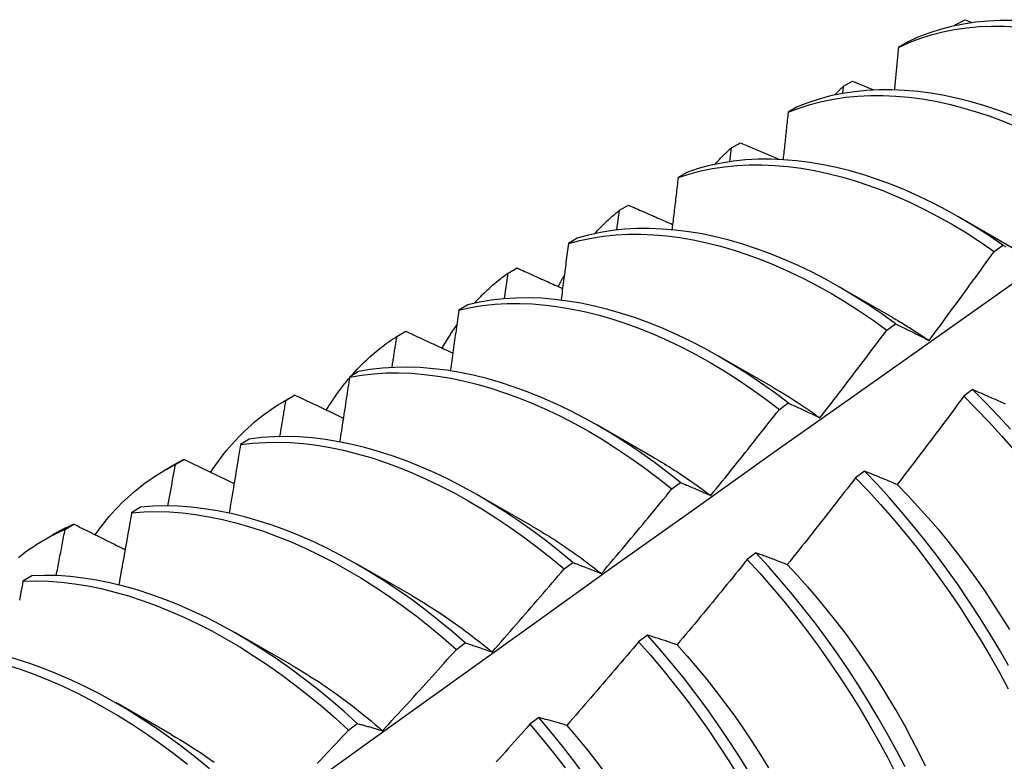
# Model space of a CAD drawing. Header units: inches. Extents: x 0 to 149, y -11 to 97.
# Tile 58 of 65: x 127.009 to 127.294, y 54.35 to 54.565. Entities that reach past the tile are written whole.
import ezdxf

# ---------------------------------------------------------------- set-up
doc = ezdxf.new("R2010")
doc.units = ezdxf.units.IN
doc.header["$LTSCALE"] = 8.944272
doc.header["$MEASUREMENT"] = 0
doc.layers.add('Visible Edges(ANSI)', color=7, linetype='Continuous', lineweight=25)

msp = doc.modelspace()

# ---------------------------------------------------------------- linework, layer by layer
at = {"layer": 'Visible Edges(ANSI)'}
for p, q in [((127.27951, 54.56292), (127.27973, 54.56316)), ((127.27971, 54.56296), (127.27973, 54.56316)), ((127.27973, 54.56316), (127.28236, 54.56459)), ((127.28236, 54.56459), (127.28433, 54.5638)), ((127.26566, 54.5581), (127.26307, 54.55659)), ((127.24719, 54.54539), (127.24982, 54.54684)), ((127.24982, 54.54684), (127.25587, 54.54434)), ((127.24696, 54.54329), (127.24719, 54.54539)), ((127.23374, 54.53933), (127.23117, 54.53781)), ((127.21475, 54.52749), (127.21737, 54.52894)), ((127.21428, 54.52355), (127.21475, 54.52749)), ((127.20191, 54.52041), (127.19934, 54.51888)), ((127.18166, 54.50376), (127.18241, 54.50945)), ((127.18241, 54.50945), (127.18502, 54.51092)), ((127.28024, 54.50771), (127.29625, 54.49849)), ((127.17015, 54.50134), (127.16759, 54.49979)), ((127.29077, 54.49755), (127.29328, 54.49939)), ((127.15015, 54.49127), (127.15275, 54.49275)), ((127.1491, 54.4839), (127.15015, 54.49127)), ((127.24544, 54.48762), (127.26146, 54.4784)), ((127.13847, 54.48212), (127.13591, 54.48056)), ((127.25971, 54.47476), (127.26222, 54.4766)), ((127.11799, 54.47295), (127.12058, 54.47443)), ((127.21064, 54.46753), (127.22666, 54.45831)), ((127.10685, 54.46275), (127.10429, 54.46117)), ((127.08526, 54.45411), (127.08808, 54.45574)), ((127.08591, 54.45448), (127.08849, 54.45598)), ((127.08849, 54.45598), (127.08808, 54.45574)), ((127.28453, 54.45754), (127.282, 54.45564)), ((127.22863, 54.45184), (127.23114, 54.45369)), ((127.17585, 54.44744), (127.19186, 54.43822)), ((127.07529, 54.44322), (127.07275, 54.44164)), ((127.05047, 54.43402), (127.05328, 54.43565)), ((127.05391, 54.43586), (127.05649, 54.43737)), ((127.25323, 54.43396), (127.25069, 54.43205)), ((127.19752, 54.4288), (127.20004, 54.43067)), ((127.14105, 54.42734), (127.15706, 54.41813)), ((127.0438, 54.42354), (127.04126, 54.42194)), ((127.022, 54.4171), (127.02457, 54.41862)), ((127.01567, 54.41393), (127.01848, 54.41555)), ((127.22187, 54.41029), (127.21934, 54.40837)), ((127.10625, 54.40725), (127.12226, 54.39804)), ((127.16639, 54.40565), (127.1689, 54.40753)), ((127.01237, 54.40371), (127.00983, 54.4021)), ((127.07145, 54.38716), (127.08746, 54.37795)), ((127.19047, 54.38652), (127.18793, 54.38459)), ((127.13521, 54.38239), (127.13773, 54.38427)), ((127.03665, 54.36707), (127.05266, 54.35785)), ((127.104, 54.35902), (127.10653, 54.36091)), ((127.15901, 54.36266), (127.15646, 54.36073))]:
    msp.add_line(p, q, dxfattribs=at)
at = {"layer": 'Visible Edges(ANSI)', "flags": 128}
for points in [[(127.29618, 54.56437), (127.29251, 54.56436), (127.2889, 54.56419), (127.28536, 54.56384), (127.28188, 54.56332), (127.27847, 54.56262), (127.27514, 54.56176), (127.27189, 54.56071), (127.26873, 54.5595), (127.26566, 54.5581)], [(127.26307, 54.55659), (127.26615, 54.55797), (127.26932, 54.55918), (127.27258, 54.56021), (127.27592, 54.56106), (127.27933, 54.56174), (127.28281, 54.56225), (127.28636, 54.56258), (127.28998, 54.56275), (127.29365, 54.56274), (127.29738, 54.56257)], [(127.26307, 54.55659), (127.26303, 54.55608), (127.26298, 54.55558), (127.26293, 54.55507), (127.26288, 54.55457), (127.26284, 54.55406), (127.26279, 54.55355), (127.26274, 54.55305), (127.26269, 54.55254), (127.26264, 54.55204), (127.26259, 54.55153), (127.26255, 54.55102), (127.2625, 54.55051), (127.26245, 54.55001), (127.2624, 54.5495), (127.26235, 54.54899), (127.2623, 54.54849), (127.26225, 54.54798), (127.2622, 54.54747), (127.26216, 54.54696), (127.26211, 54.54646), (127.26206, 54.54595), (127.26201, 54.54544), (127.26196, 54.54493), (127.26191, 54.54443)], [(127.29611, 54.53688), (127.29211, 54.53836), (127.28812, 54.53968), (127.28416, 54.54084), (127.28023, 54.54183), (127.27633, 54.54266), (127.27247, 54.54332), (127.26865, 54.54382), (127.26488, 54.54414), (127.26116, 54.5443), (127.25749, 54.54429), (127.25389, 54.5441), (127.25034, 54.54374), (127.24687, 54.54321), (127.24347, 54.54251), (127.24014, 54.54162), (127.2369, 54.54057), (127.23374, 54.53933)], [(127.24471, 54.54283), (127.24481, 54.54294), (127.24492, 54.54305), (127.24502, 54.54316), (127.24512, 54.54327), (127.24522, 54.54338), (127.24532, 54.54348), (127.24542, 54.54359), (127.24553, 54.5437), (127.24563, 54.54381), (127.24573, 54.54392), (127.24583, 54.54402), (127.24594, 54.54413), (127.24604, 54.54424), (127.24614, 54.54435), (127.24625, 54.54445), (127.24635, 54.54456), (127.24646, 54.54466), (127.24656, 54.54477), (127.24667, 54.54487), (127.24677, 54.54498), (127.24688, 54.54508), (127.24698, 54.54519), (127.24709, 54.54529), (127.24719, 54.54539)], [(127.23117, 54.53781), (127.23433, 54.53903), (127.23758, 54.54007), (127.24091, 54.54094), (127.24432, 54.54164), (127.2478, 54.54215), (127.25135, 54.5425), (127.25496, 54.54267), (127.25863, 54.54267), (127.26235, 54.5425), (127.26613, 54.54216), (127.26995, 54.54166), (127.27382, 54.54098), (127.27772, 54.54014), (127.28165, 54.53913), (127.28561, 54.53796), (127.2896, 54.53663), (127.2936, 54.53514), (127.29762, 54.53348)], [(127.23117, 54.53781), (127.23111, 54.53724), (127.23105, 54.53668), (127.23099, 54.53611), (127.23093, 54.53555), (127.23087, 54.53498), (127.23081, 54.53442), (127.23075, 54.53385), (127.23069, 54.53329), (127.23063, 54.53272), (127.23057, 54.53216), (127.23051, 54.53159), (127.23045, 54.53103), (127.23039, 54.53046), (127.23033, 54.52989), (127.23027, 54.52933), (127.23021, 54.52876), (127.23015, 54.5282), (127.23009, 54.52763), (127.23003, 54.52706), (127.22997, 54.5265), (127.22991, 54.52593), (127.22985, 54.52536), (127.22978, 54.5248), (127.22972, 54.52423)], [(127.21737, 54.52894), (127.21782, 54.52875), (127.21828, 54.52856), (127.21873, 54.52836), (127.21919, 54.52817), (127.21964, 54.52797), (127.2201, 54.52778), (127.22055, 54.52759), (127.22101, 54.52739), (127.22146, 54.5272), (127.22192, 54.52701), (127.22237, 54.52681), (127.22283, 54.52662), (127.22329, 54.52642), (127.22374, 54.52623), (127.2242, 54.52604), (127.22465, 54.52584), (127.22511, 54.52565), (127.22557, 54.52546), (127.22602, 54.52526), (127.22648, 54.52507), (127.22694, 54.52488), (127.22739, 54.52468), (127.22785, 54.52449), (127.22831, 54.5243)], [(127.20992, 54.52273), (127.21012, 54.52294), (127.21031, 54.52315), (127.2105, 54.52336), (127.2107, 54.52356), (127.21089, 54.52377), (127.21109, 54.52398), (127.21129, 54.52418), (127.21148, 54.52438), (127.21168, 54.52459), (127.21188, 54.52479), (127.21208, 54.52499), (127.21228, 54.52519), (127.21248, 54.52539), (127.21269, 54.52558), (127.21289, 54.52578), (127.21309, 54.52597), (127.2133, 54.52617), (127.2135, 54.52636), (127.21371, 54.52655), (127.21392, 54.52674), (127.21412, 54.52693), (127.21433, 54.52712), (127.21454, 54.52731), (127.21475, 54.52749)], [(127.29328, 54.49939), (127.28927, 54.50211), (127.28526, 54.50469), (127.28123, 54.5071), (127.27719, 54.50937), (127.27316, 54.51148), (127.26912, 54.51343), (127.26509, 54.51523), (127.26107, 54.51687), (127.25707, 54.51834), (127.25309, 54.51966), (127.24913, 54.52081), (127.2452, 54.5218), (127.2413, 54.52262), (127.23744, 54.52327), (127.23362, 54.52376), (127.22985, 54.52408), (127.22613, 54.52423), (127.22247, 54.52421), (127.21887, 54.52401), (127.21533, 54.52365), (127.21186, 54.5231), (127.20846, 54.52238), (127.20515, 54.52149), (127.20191, 54.52041)], [(127.19934, 54.51888), (127.20258, 54.51994), (127.20591, 54.52082), (127.20931, 54.52153), (127.21278, 54.52206), (127.21633, 54.52241), (127.21994, 54.5226), (127.2236, 54.5226), (127.22733, 54.52244), (127.2311, 54.52211), (127.23492, 54.52161), (127.23878, 54.52094), (127.24268, 54.5201), (127.24662, 54.5191), (127.25058, 54.51794), (127.25456, 54.51661), (127.25857, 54.51512), (127.26259, 54.51347), (127.26662, 54.51167), (127.27065, 54.5097), (127.27469, 54.50758), (127.27872, 54.5053), (127.28275, 54.50287), (127.28677, 54.50029), (127.29077, 54.49755)], [(127.19934, 54.51888), (127.19927, 54.51825), (127.1992, 54.51763), (127.19913, 54.51701), (127.19906, 54.51639), (127.19898, 54.51577), (127.19891, 54.51515), (127.19884, 54.51453), (127.19877, 54.51391), (127.19869, 54.51328), (127.19862, 54.51266), (127.19855, 54.51204), (127.19847, 54.51142), (127.1984, 54.5108), (127.19833, 54.51017), (127.19825, 54.50955), (127.19818, 54.50893), (127.19811, 54.50831), (127.19803, 54.50768), (127.19796, 54.50706), (127.19789, 54.50644), (127.19781, 54.50581), (127.19774, 54.50519), (127.19766, 54.50457), (127.19759, 54.50394)], [(127.17514, 54.50262), (127.17542, 54.50294), (127.17571, 54.50324), (127.17599, 54.50355), (127.17628, 54.50386), (127.17657, 54.50416), (127.17686, 54.50446), (127.17716, 54.50476), (127.17745, 54.50505), (127.17775, 54.50534), (127.17805, 54.50563), (127.17835, 54.50592), (127.17865, 54.50621), (127.17896, 54.50649), (127.17926, 54.50677), (127.17957, 54.50705), (127.17988, 54.50733), (127.18019, 54.5076), (127.1805, 54.50787), (127.18081, 54.50814), (127.18113, 54.50841), (127.18144, 54.50867), (127.18176, 54.50894), (127.18208, 54.5092), (127.18241, 54.50945)], [(127.18502, 54.51092), (127.18554, 54.51068), (127.18607, 54.51045), (127.1866, 54.51022), (127.18713, 54.50998), (127.18766, 54.50975), (127.18819, 54.50952), (127.18872, 54.50929), (127.18925, 54.50905), (127.18978, 54.50882), (127.19031, 54.50859), (127.19084, 54.50836), (127.19137, 54.50813), (127.1919, 54.50789), (127.19244, 54.50766), (127.19297, 54.50743), (127.1935, 54.5072), (127.19403, 54.50697), (127.19456, 54.50673), (127.19509, 54.5065), (127.19563, 54.50627), (127.19616, 54.50604), (127.19669, 54.50581), (127.19722, 54.50557), (127.19775, 54.50534)], [(127.26222, 54.4766), (127.25824, 54.47946), (127.25424, 54.48217), (127.25022, 54.48473), (127.24619, 54.48713), (127.24216, 54.48939), (127.23812, 54.49149), (127.23408, 54.49343), (127.23005, 54.49522), (127.22604, 54.49685), (127.22203, 54.49832), (127.21805, 54.49963), (127.21409, 54.50078), (127.21016, 54.50176), (127.20627, 54.50258), (127.20241, 54.50323), (127.19859, 54.50371), (127.19483, 54.50402), (127.19111, 54.50416), (127.18745, 54.50413), (127.18385, 54.50393), (127.18032, 54.50355), (127.17685, 54.50299), (127.17346, 54.50226), (127.17015, 54.50134)], [(127.16759, 54.49979), (127.17091, 54.5007), (127.1743, 54.50142), (127.17777, 54.50196), (127.18131, 54.50233), (127.18491, 54.50252), (127.18858, 54.50254), (127.1923, 54.50238), (127.19607, 54.50206), (127.19989, 54.50156), (127.20375, 54.5009), (127.20765, 54.50007), (127.21158, 54.49907), (127.21554, 54.49791), (127.21952, 54.49659), (127.22353, 54.49511), (127.22755, 54.49347), (127.23158, 54.49167), (127.23562, 54.48971), (127.23965, 54.4876), (127.24369, 54.48533), (127.24772, 54.48291), (127.25173, 54.48034), (127.25573, 54.47762), (127.25971, 54.47476)], [(127.16759, 54.49979), (127.1675, 54.49912), (127.16742, 54.49844), (127.16733, 54.49777), (127.16725, 54.49709), (127.16716, 54.49642), (127.16708, 54.49574), (127.16699, 54.49507), (127.1669, 54.49439), (127.16682, 54.49372), (127.16673, 54.49304), (127.16664, 54.49237), (127.16656, 54.49169), (127.16647, 54.49101), (127.16638, 54.49034), (127.16629, 54.48966), (127.16621, 54.48899), (127.16612, 54.48831), (127.16603, 54.48763), (127.16594, 54.48696), (127.16585, 54.48628), (127.16576, 54.4856), (127.16568, 54.48492), (127.16559, 54.48425), (127.1655, 54.48357)], [(127.27194, 54.47176), (127.27273, 54.47283), (127.27352, 54.4739), (127.27432, 54.47497), (127.27511, 54.47604), (127.2759, 54.47711), (127.27669, 54.47818), (127.27748, 54.47925), (127.27827, 54.48032), (127.27905, 54.48139), (127.27984, 54.48246), (127.28063, 54.48354), (127.28141, 54.48461), (127.2822, 54.48569), (127.28298, 54.48676), (127.28376, 54.48784), (127.28454, 54.48891), (127.28533, 54.48999), (127.28611, 54.49107), (127.28688, 54.49215), (127.28766, 54.49323), (127.28844, 54.49431), (127.28922, 54.49539), (127.28999, 54.49647), (127.29077, 54.49755)], [(127.29328, 54.49939), (127.29369, 54.49918), (127.29411, 54.49896)], [(127.15275, 54.49275), (127.1533, 54.4925), (127.15385, 54.49225), (127.15439, 54.492), (127.15494, 54.49176), (127.15549, 54.49151), (127.15604, 54.49126), (127.15658, 54.49101), (127.15713, 54.49077), (127.15768, 54.49052), (127.15823, 54.49027), (127.15878, 54.49003), (127.15933, 54.48978), (127.15987, 54.48953), (127.16042, 54.48929), (127.16097, 54.48904), (127.16152, 54.48879), (127.16207, 54.48855), (127.16262, 54.4883), (127.16317, 54.48805), (127.16372, 54.48781), (127.16427, 54.48756), (127.16482, 54.48731), (127.16537, 54.48707), (127.16592, 54.48682)], [(127.14035, 54.48252), (127.14073, 54.48293), (127.14111, 54.48334), (127.14149, 54.48374), (127.14187, 54.48414), (127.14226, 54.48454), (127.14265, 54.48493), (127.14304, 54.48532), (127.14344, 54.4857), (127.14383, 54.48608), (127.14423, 54.48645), (127.14464, 54.48683), (127.14505, 54.48719), (127.14546, 54.48756), (127.14587, 54.48792), (127.14628, 54.48827), (127.1467, 54.48862), (127.14712, 54.48897), (127.14755, 54.48931), (127.14797, 54.48965), (127.1484, 54.48998), (127.14884, 54.49031), (127.14927, 54.49063), (127.14971, 54.49095), (127.15015, 54.49127)], [(127.16464, 54.48734), (127.16472, 54.48749), (127.1648, 54.48763), (127.16487, 54.48778), (127.16495, 54.48793), (127.16503, 54.48807), (127.16511, 54.48822), (127.16518, 54.48836), (127.16526, 54.48851), (127.16534, 54.48865), (127.16542, 54.4888), (127.1655, 54.48894), (127.16558, 54.48908), (127.16566, 54.48923), (127.16573, 54.48937), (127.16581, 54.48951), (127.16589, 54.48966), (127.16597, 54.4898), (127.16606, 54.48994), (127.16614, 54.49008), (127.16622, 54.49023), (127.1663, 54.49037), (127.16638, 54.49051), (127.16646, 54.49065), (127.16654, 54.49079)], [(126.85548, 54.17096), (126.87888, 54.18805), (126.90226, 54.20511), (126.9256, 54.22213), (126.94892, 54.23911), (126.97221, 54.25606), (126.99548, 54.27296), (127.01873, 54.28981), (127.04195, 54.30663), (127.06515, 54.3234), (127.08833, 54.34012), (127.11149, 54.35679), (127.13464, 54.37342), (127.15776, 54.38999), (127.18088, 54.40652), (127.20398, 54.42299), (127.22706, 54.43941), (127.25014, 54.45578), (127.27321, 54.47209), (127.29626, 54.48835)], [(127.23114, 54.45369), (127.22719, 54.45668), (127.22321, 54.45952), (127.2192, 54.46222), (127.21519, 54.46476), (127.21116, 54.46716), (127.20712, 54.46941), (127.20308, 54.4715), (127.19905, 54.47344), (127.19502, 54.47522), (127.191, 54.47684), (127.18699, 54.47831), (127.18301, 54.47961), (127.17905, 54.48075), (127.17513, 54.48173), (127.17123, 54.48254), (127.16738, 54.48319), (127.16356, 54.48366), (127.1598, 54.48397), (127.15609, 54.4841), (127.15243, 54.48406), (127.14884, 54.48384), (127.14531, 54.48345), (127.14185, 54.48287), (127.13847, 54.48212)], [(127.13591, 54.48056), (127.13581, 54.47983), (127.13571, 54.47911), (127.13561, 54.47838), (127.13551, 54.47766), (127.13541, 54.47693), (127.1353, 54.4762), (127.1352, 54.47548), (127.1351, 54.47475), (127.135, 54.47402), (127.1349, 54.4733), (127.1348, 54.47257), (127.13469, 54.47184), (127.13459, 54.47111), (127.13449, 54.47039), (127.13439, 54.46966), (127.13428, 54.46893), (127.13418, 54.4682), (127.13408, 54.46747), (127.13397, 54.46675), (127.13387, 54.46602), (127.13377, 54.46529), (127.13366, 54.46456), (127.13356, 54.46383), (127.13345, 54.4631)], [(127.13591, 54.48056), (127.1393, 54.4813), (127.14276, 54.48186), (127.1463, 54.48224), (127.14989, 54.48244), (127.15356, 54.48247), (127.15727, 54.48233), (127.16104, 54.48201), (127.16486, 54.48152), (127.16872, 54.48086), (127.17261, 54.48004), (127.17654, 54.47905), (127.1805, 54.4779), (127.18449, 54.47658), (127.18849, 54.4751), (127.19251, 54.47347), (127.19654, 54.47167), (127.20058, 54.46972), (127.20462, 54.46762), (127.20865, 54.46536), (127.21268, 54.46295), (127.2167, 54.46039), (127.2207, 54.45769), (127.22468, 54.45483), (127.22863, 54.45184)], [(127.26146, 54.47837), (127.2619, 54.47812), (127.26234, 54.47787), (127.26277, 54.47761), (127.26321, 54.47736), (127.26365, 54.4771), (127.26409, 54.47683), (127.26453, 54.47657), (127.26496, 54.4763), (127.2654, 54.47604), (127.26584, 54.47576), (127.26627, 54.47549), (127.26671, 54.47522), (127.26715, 54.47494), (127.26758, 54.47466), (127.26802, 54.47438), (127.26846, 54.4741), (127.26889, 54.47382), (127.26933, 54.47353), (127.26976, 54.47324), (127.2702, 54.47295), (127.27063, 54.47266), (127.27107, 54.47236), (127.2715, 54.47206), (127.27194, 54.47176)], [(127.13109, 54.46951), (127.13126, 54.46981), (127.13142, 54.47011), (127.1316, 54.47041), (127.13177, 54.4707), (127.13194, 54.471), (127.13211, 54.47129), (127.13229, 54.47158), (127.13246, 54.47187), (127.13264, 54.47216), (127.13282, 54.47245), (127.133, 54.47273), (127.13318, 54.47302), (127.13336, 54.4733), (127.13354, 54.47359), (127.13372, 54.47387), (127.13391, 54.47415), (127.13409, 54.47443), (127.13428, 54.47471), (127.13446, 54.47499), (127.13465, 54.47526), (127.13484, 54.47554), (127.13503, 54.47581), (127.13522, 54.47608), (127.13541, 54.47635)], [(127.24036, 54.44938), (127.24118, 54.45043), (127.24199, 54.45148), (127.24281, 54.45253), (127.24362, 54.45358), (127.24443, 54.45464), (127.24525, 54.45569), (127.24606, 54.45674), (127.24687, 54.4578), (127.24768, 54.45885), (127.24848, 54.45991), (127.24929, 54.46096), (127.2501, 54.46202), (127.2509, 54.46308), (127.25171, 54.46414), (127.25251, 54.46519), (127.25332, 54.46625), (127.25412, 54.46731), (127.25492, 54.46838), (127.25572, 54.46944), (127.25652, 54.4705), (127.25732, 54.47156), (127.25812, 54.47263), (127.25891, 54.47369), (127.25971, 54.47476)], [(127.26222, 54.4766), (127.26262, 54.47641), (127.26301, 54.47622), (127.26341, 54.47602), (127.26381, 54.47583), (127.26421, 54.47564), (127.26461, 54.47544), (127.26501, 54.47524), (127.26541, 54.47505), (127.26581, 54.47485), (127.26622, 54.47465), (127.26662, 54.47445), (127.26702, 54.47425), (127.26743, 54.47404), (127.26784, 54.47384), (127.26824, 54.47364), (127.26865, 54.47343), (127.26906, 54.47323), (127.26947, 54.47302), (127.26988, 54.47281), (127.27029, 54.47261), (127.2707, 54.4724), (127.27111, 54.47219), (127.27152, 54.47198), (127.27194, 54.47176)], [(127.1045, 54.4612), (127.10501, 54.46178), (127.10551, 54.46235), (127.10602, 54.46291), (127.10654, 54.46346), (127.10706, 54.46401), (127.10759, 54.46455), (127.10812, 54.46508), (127.10866, 54.46561), (127.10921, 54.46612), (127.10975, 54.46663), (127.11031, 54.46713), (127.11087, 54.46763), (127.11143, 54.46812), (127.112, 54.46859), (127.11258, 54.46907), (127.11316, 54.46953), (127.11374, 54.46998), (127.11433, 54.47043), (127.11493, 54.47087), (127.11553, 54.4713), (127.11614, 54.47173), (127.11675, 54.47214), (127.11736, 54.47255), (127.11799, 54.47295)], [(127.1166, 54.46397), (127.11666, 54.46435), (127.11672, 54.46472), (127.11677, 54.46509), (127.11683, 54.46547), (127.11689, 54.46584), (127.11695, 54.46622), (127.11701, 54.46659), (127.11707, 54.46696), (127.11712, 54.46734), (127.11718, 54.46771), (127.11724, 54.46809), (127.1173, 54.46846), (127.11735, 54.46884), (127.11741, 54.46921), (127.11747, 54.46958), (127.11753, 54.46996), (127.11758, 54.47033), (127.11764, 54.4707), (127.1177, 54.47108), (127.11776, 54.47145), (127.11781, 54.47183), (127.11787, 54.4722), (127.11793, 54.47257), (127.11799, 54.47295)], [(127.12058, 54.47443), (127.12114, 54.47417), (127.12171, 54.47391), (127.12227, 54.47365), (127.12284, 54.47338), (127.1234, 54.47312), (127.12397, 54.47286), (127.12453, 54.4726), (127.1251, 54.47234), (127.12566, 54.47207), (127.12623, 54.47181), (127.1268, 54.47155), (127.12736, 54.47129), (127.12793, 54.47103), (127.1285, 54.47077), (127.12906, 54.4705), (127.12963, 54.47024), (127.1302, 54.46998), (127.13076, 54.46972), (127.13133, 54.46946), (127.1319, 54.4692), (127.13247, 54.46893), (127.13304, 54.46867), (127.1336, 54.46841), (127.13417, 54.46815)], [(127.20004, 54.43067), (127.19611, 54.43378), (127.19215, 54.43675), (127.18817, 54.43958), (127.18417, 54.44226), (127.18015, 54.4448), (127.17612, 54.44719), (127.17208, 54.44943), (127.16804, 54.45151), (127.16401, 54.45344), (127.15998, 54.45522), (127.15596, 54.45684), (127.15196, 54.4583), (127.14797, 54.4596), (127.14402, 54.46073), (127.14009, 54.46171), (127.1362, 54.46251), (127.13235, 54.46315), (127.12854, 54.46361), (127.12477, 54.46391), (127.12106, 54.46403), (127.11741, 54.46398), (127.11382, 54.46375), (127.1103, 54.46334), (127.10685, 54.46275)], [(127.09758, 54.4516), (127.09783, 54.45202), (127.09809, 54.45244), (127.09835, 54.45286), (127.09862, 54.45327), (127.09888, 54.45368), (127.09915, 54.45409), (127.09942, 54.4545), (127.0997, 54.4549), (127.09997, 54.45531), (127.10025, 54.4557), (127.10053, 54.4561), (127.10081, 54.45649), (127.10109, 54.45689), (127.10137, 54.45727), (127.10166, 54.45766), (127.10195, 54.45804), (127.10224, 54.45842), (127.10254, 54.4588), (127.10283, 54.45918), (127.10313, 54.45955), (127.10343, 54.45992), (127.10373, 54.46029), (127.10404, 54.46065), (127.10434, 54.46101)], [(127.10429, 54.46117), (127.10418, 54.4604), (127.10406, 54.45962), (127.10395, 54.45885), (127.10383, 54.45807), (127.10371, 54.4573), (127.1036, 54.45652), (127.10348, 54.45575), (127.10336, 54.45497), (127.10324, 54.4542), (127.10312, 54.45342), (127.10301, 54.45265), (127.10289, 54.45187), (127.10277, 54.45109), (127.10265, 54.45032), (127.10253, 54.44954), (127.10241, 54.44876), (127.10229, 54.44799), (127.10217, 54.44721), (127.10205, 54.44643), (127.10193, 54.44566), (127.10181, 54.44488), (127.10169, 54.4441), (127.10157, 54.44332), (127.10145, 54.44255)], [(127.10429, 54.46117), (127.10775, 54.46175), (127.11128, 54.46215), (127.11488, 54.46237), (127.11853, 54.46241), (127.12225, 54.46227), (127.12601, 54.46196), (127.12982, 54.46148), (127.13368, 54.46083), (127.13758, 54.46002), (127.14151, 54.45903), (127.14546, 54.45788), (127.14945, 54.45657), (127.15345, 54.4551), (127.15747, 54.45347), (127.1615, 54.45168), (127.16554, 54.44973), (127.16958, 54.44764), (127.17361, 54.44539), (127.17764, 54.44299), (127.18166, 54.44044), (127.18566, 54.43774), (127.18964, 54.43491), (127.1936, 54.43192), (127.19752, 54.4288)], [(127.22666, 54.45827), (127.22724, 54.45794), (127.22781, 54.45761), (127.22838, 54.45727), (127.22896, 54.45693), (127.22953, 54.45658), (127.23011, 54.45624), (127.23068, 54.45589), (127.23125, 54.45553), (127.23182, 54.45517), (127.2324, 54.45481), (127.23297, 54.45445), (127.23354, 54.45408), (127.23411, 54.45371), (127.23468, 54.45333), (127.23525, 54.45295), (127.23582, 54.45257), (127.23639, 54.45218), (127.23696, 54.45179), (127.23753, 54.4514), (127.2381, 54.451), (127.23866, 54.4506), (127.23923, 54.4502), (127.2398, 54.44979), (127.24036, 54.44938)], [(127.08849, 54.45598), (127.08908, 54.4557), (127.08966, 54.45542), (127.09024, 54.45514), (127.09082, 54.45487), (127.0914, 54.45459), (127.09198, 54.45431), (127.09257, 54.45404), (127.09315, 54.45376), (127.09373, 54.45348), (127.09431, 54.45321), (127.0949, 54.45293), (127.09548, 54.45265), (127.09606, 54.45238), (127.09665, 54.4521), (127.09723, 54.45182), (127.09782, 54.45155), (127.0984, 54.45127), (127.09899, 54.45099), (127.09957, 54.45072), (127.10016, 54.45044), (127.10074, 54.45016), (127.10133, 54.44989), (127.10191, 54.44961), (127.1025, 54.44933)], [(127.282, 54.45564), (127.28121, 54.45457), (127.28041, 54.45349), (127.27962, 54.45242), (127.27882, 54.45135), (127.27803, 54.45028), (127.27723, 54.44921), (127.27643, 54.44814), (127.27563, 54.44707), (127.27483, 54.44601), (127.27403, 54.44494), (127.27323, 54.44387), (127.27243, 54.44281), (127.27163, 54.44174), (127.27082, 54.44068), (127.27002, 54.43961), (127.26921, 54.43855), (127.26841, 54.43749), (127.2676, 54.43642), (127.26679, 54.43536), (127.26598, 54.4343), (127.26517, 54.43324), (127.26436, 54.43218), (127.26355, 54.43113), (127.26274, 54.43007)], [(127.282, 54.45564), (127.28571, 54.45192), (127.28936, 54.44809), (127.29294, 54.44415), (127.29646, 54.44011)], [(127.2941, 54.45332), (127.29368, 54.45352), (127.29325, 54.45371), (127.29283, 54.4539), (127.29241, 54.45409), (127.29198, 54.45428), (127.29156, 54.45446), (127.29114, 54.45465), (127.29072, 54.45484), (127.2903, 54.45502), (127.28989, 54.45521), (127.28947, 54.45539), (127.28905, 54.45558), (127.28864, 54.45576), (127.28822, 54.45594), (127.28781, 54.45612), (127.2874, 54.4563), (127.28698, 54.45648), (127.28657, 54.45666), (127.28616, 54.45684), (127.28575, 54.45702), (127.28534, 54.45719), (127.28494, 54.45737), (127.28453, 54.45754)], [(127.29548, 54.44607), (127.29189, 54.45), (127.28824, 54.45383), (127.28453, 54.45754)], [(127.06411, 54.4336), (127.06484, 54.4347), (127.06559, 54.43579), (127.06636, 54.43685), (127.06714, 54.4379), (127.06794, 54.43893), (127.06875, 54.43994), (127.06958, 54.44093), (127.07042, 54.44189), (127.07128, 54.44284), (127.07215, 54.44377), (127.07304, 54.44467), (127.07394, 54.44556), (127.07486, 54.44642), (127.07579, 54.44727), (127.07674, 54.44809), (127.0777, 54.44889), (127.07868, 54.44966), (127.07967, 54.45042), (127.08067, 54.45115), (127.08169, 54.45186), (127.08272, 54.45255), (127.08377, 54.45322), (127.08483, 54.45386), (127.08591, 54.45448)], [(127.08416, 54.44397), (127.08423, 54.44441), (127.08431, 54.44485), (127.08438, 54.44529), (127.08445, 54.44573), (127.08453, 54.44616), (127.0846, 54.4466), (127.08467, 54.44704), (127.08475, 54.44748), (127.08482, 54.44792), (127.08489, 54.44835), (127.08497, 54.44879), (127.08504, 54.44923), (127.08511, 54.44967), (127.08518, 54.4501), (127.08526, 54.45054), (127.08533, 54.45098), (127.0854, 54.45142), (127.08547, 54.45185), (127.08555, 54.45229), (127.08562, 54.45273), (127.08569, 54.45317), (127.08576, 54.4536), (127.08583, 54.45404), (127.08591, 54.45448)], [(127.23114, 54.45369), (127.23152, 54.45352), (127.2319, 54.45335), (127.23227, 54.45318), (127.23265, 54.45301), (127.23303, 54.45284), (127.23341, 54.45266), (127.23379, 54.45249), (127.23417, 54.45231), (127.23455, 54.45214), (127.23493, 54.45196), (127.23532, 54.45178), (127.2357, 54.4516), (127.23608, 54.45142), (127.23647, 54.45124), (127.23686, 54.45106), (127.23724, 54.45088), (127.23763, 54.45069), (127.23802, 54.45051), (127.23841, 54.45032), (127.2388, 54.45014), (127.23919, 54.44995), (127.23958, 54.44976), (127.23997, 54.44957), (127.24036, 54.44938)], [(127.20877, 54.4269), (127.20961, 54.42793), (127.21044, 54.42896), (127.21128, 54.42999), (127.21211, 54.43103), (127.21295, 54.43206), (127.21378, 54.43309), (127.21461, 54.43413), (127.21544, 54.43517), (127.21627, 54.4362), (127.2171, 54.43724), (127.21793, 54.43828), (127.21876, 54.43932), (127.21959, 54.44036), (127.22041, 54.4414), (127.22124, 54.44244), (127.22206, 54.44348), (127.22289, 54.44452), (127.22371, 54.44556), (127.22453, 54.44661), (127.22535, 54.44765), (127.22618, 54.4487), (127.22699, 54.44974), (127.22781, 54.45079), (127.22863, 54.45184)], [(127.1689, 54.40753), (127.16501, 54.41076), (127.16108, 54.41386), (127.15712, 54.41682), (127.15314, 54.41963), (127.14913, 54.42231), (127.14511, 54.42483), (127.14108, 54.42722), (127.13704, 54.42945), (127.133, 54.43153), (127.12897, 54.43345), (127.12494, 54.43522), (127.12092, 54.43684), (127.11692, 54.43829), (127.11294, 54.43959), (127.10898, 54.44072), (127.10506, 54.44168), (127.10117, 54.44248), (127.09731, 54.44311), (127.09351, 54.44357), (127.08975, 54.44385), (127.08604, 54.44396), (127.0824, 54.44389), (127.07881, 54.44365), (127.07529, 54.44322)], [(127.07275, 54.44164), (127.07261, 54.44081), (127.07248, 54.43999), (127.07235, 54.43917), (127.07221, 54.43835), (127.07208, 54.43753), (127.07194, 54.43671), (127.07181, 54.43589), (127.07168, 54.43506), (127.07154, 54.43424), (127.07141, 54.43342), (127.07127, 54.4326), (127.07113, 54.43177), (127.071, 54.43095), (127.07086, 54.43013), (127.07072, 54.42931), (127.07059, 54.42848), (127.07045, 54.42766), (127.07031, 54.42684), (127.07018, 54.42601), (127.07004, 54.42519), (127.0699, 54.42437), (127.06976, 54.42354), (127.06962, 54.42272), (127.06948, 54.42189)], [(127.07275, 54.44164), (127.07627, 54.44205), (127.07986, 54.44228), (127.08351, 54.44234), (127.08722, 54.44221), (127.09098, 54.44192), (127.09479, 54.44145), (127.09865, 54.4408), (127.10254, 54.43999), (127.10647, 54.43901), (127.11043, 54.43787), (127.11441, 54.43657), (127.11841, 54.4351), (127.12243, 54.43347), (127.12646, 54.43169), (127.1305, 54.42975), (127.13454, 54.42766), (127.13858, 54.42541), (127.14261, 54.42302), (127.14663, 54.42048), (127.15063, 54.4178), (127.15461, 54.41497), (127.15857, 54.412), (127.16249, 54.4089), (127.16639, 54.40565)], [(127.19186, 54.43816), (127.19257, 54.43775), (127.19329, 54.43734), (127.194, 54.43692), (127.19471, 54.4365), (127.19541, 54.43607), (127.19612, 54.43563), (127.19683, 54.43519), (127.19754, 54.43474), (127.19825, 54.43429), (127.19895, 54.43384), (127.19966, 54.43338), (127.20037, 54.43291), (127.20107, 54.43244), (127.20177, 54.43196), (127.20248, 54.43148), (127.20318, 54.43099), (127.20388, 54.4305), (127.20458, 54.43), (127.20528, 54.42949), (127.20598, 54.42898), (127.20668, 54.42847), (127.20738, 54.42795), (127.20807, 54.42743), (127.20877, 54.4269)], [(127.03068, 54.41551), (127.03147, 54.41661), (127.03227, 54.41769), (127.03309, 54.41875), (127.03393, 54.41978), (127.03478, 54.4208), (127.03565, 54.4218), (127.03653, 54.42277), (127.03743, 54.42373), (127.03835, 54.42466), (127.03928, 54.42557), (127.04023, 54.42645), (127.04119, 54.42732), (127.04217, 54.42816), (127.04316, 54.42898), (127.04417, 54.42978), (127.04519, 54.43055), (127.04623, 54.4313), (127.04728, 54.43202), (127.04835, 54.43272), (127.04944, 54.4334), (127.05053, 54.43405), (127.05164, 54.43468), (127.05277, 54.43528), (127.05391, 54.43586)], [(127.05177, 54.4239), (127.05186, 54.4244), (127.05195, 54.4249), (127.05204, 54.4254), (127.05213, 54.4259), (127.05222, 54.4264), (127.05231, 54.42689), (127.0524, 54.42739), (127.05249, 54.42789), (127.05258, 54.42839), (127.05267, 54.42889), (127.05276, 54.42939), (127.05285, 54.42989), (127.05294, 54.43038), (127.05303, 54.43088), (127.05312, 54.43138), (127.05321, 54.43188), (127.05329, 54.43238), (127.05338, 54.43287), (127.05347, 54.43337), (127.05356, 54.43387), (127.05365, 54.43437), (127.05373, 54.43487), (127.05382, 54.43536), (127.05391, 54.43586)], [(127.05649, 54.43737), (127.05636, 54.4373), (127.05622, 54.43724), (127.05608, 54.43717), (127.05595, 54.4371), (127.05581, 54.43703), (127.05568, 54.43696), (127.05554, 54.43689), (127.05541, 54.43682), (127.05527, 54.43675), (127.05514, 54.43668), (127.05501, 54.4366), (127.05487, 54.43653), (127.05474, 54.43646), (127.05461, 54.43639), (127.05447, 54.43631), (127.05434, 54.43624), (127.05421, 54.43617), (127.05407, 54.43609), (127.05394, 54.43602), (127.05381, 54.43594), (127.05368, 54.43587), (127.05354, 54.43579), (127.05341, 54.43572), (127.05328, 54.43564)], [(127.05649, 54.43737), (127.05709, 54.43708), (127.05769, 54.43679), (127.05829, 54.4365), (127.05888, 54.4362), (127.05948, 54.43591), (127.06008, 54.43562), (127.06068, 54.43533), (127.06128, 54.43504), (127.06188, 54.43475), (127.06248, 54.43445), (127.06308, 54.43416), (127.06368, 54.43387), (127.06428, 54.43358), (127.06488, 54.43329), (127.06548, 54.433), (127.06608, 54.4327), (127.06668, 54.43241), (127.06729, 54.43212), (127.06789, 54.43183), (127.06849, 54.43154), (127.06909, 54.43125), (127.0697, 54.43095), (127.0703, 54.43066), (127.0709, 54.43037)], [(127.25069, 54.43205), (127.24988, 54.431), (127.24906, 54.42994), (127.24825, 54.42889), (127.24743, 54.42784), (127.24661, 54.42678), (127.24579, 54.42573), (127.24497, 54.42468), (127.24415, 54.42363), (127.24333, 54.42258), (127.24251, 54.42153), (127.24168, 54.42048), (127.24086, 54.41944), (127.24004, 54.41839), (127.23921, 54.41734), (127.23838, 54.4163), (127.23756, 54.41525), (127.23673, 54.41421), (127.2359, 54.41317), (127.23507, 54.41213), (127.23424, 54.41108), (127.23341, 54.41004), (127.23258, 54.409), (127.23175, 54.40796), (127.23091, 54.40692)], [(127.25069, 54.43205), (127.25435, 54.42823), (127.25794, 54.4243), (127.26146, 54.42027), (127.26492, 54.41614), (127.26829, 54.41193), (127.27159, 54.40763), (127.27481, 54.40326), (127.27795, 54.39881), (127.281, 54.3943), (127.28396, 54.38973), (127.28683, 54.38511), (127.2896, 54.38044), (127.29228, 54.37572), (127.29485, 54.37097)], [(127.26274, 54.43007), (127.26234, 54.43024), (127.26193, 54.43041), (127.26153, 54.43058), (127.26112, 54.43075), (127.26072, 54.43092), (127.26032, 54.43109), (127.25992, 54.43125), (127.25952, 54.43142), (127.25912, 54.43158), (127.25872, 54.43175), (127.25832, 54.43191), (127.25793, 54.43207), (127.25753, 54.43224), (127.25713, 54.4324), (127.25674, 54.43256), (127.25635, 54.43272), (127.25595, 54.43288), (127.25556, 54.43303), (127.25517, 54.43319), (127.25478, 54.43335), (127.25439, 54.4335), (127.254, 54.43366), (127.25361, 54.43381), (127.25323, 54.43396)], [(127.29489, 54.3777), (127.29221, 54.38241), (127.28943, 54.38708), (127.28655, 54.3917), (127.28358, 54.39627), (127.28053, 54.40078), (127.27738, 54.40522), (127.27416, 54.40959), (127.27085, 54.41388), (127.26747, 54.41808), (127.26401, 54.4222), (127.26048, 54.42622), (127.25689, 54.43015), (127.25323, 54.43396)], [(127.20004, 54.43067), (127.20039, 54.43052), (127.20075, 54.43037), (127.20111, 54.43023), (127.20147, 54.43008), (127.20182, 54.42993), (127.20218, 54.42977), (127.20254, 54.42962), (127.2029, 54.42947), (127.20326, 54.42932), (127.20363, 54.42916), (127.20399, 54.42901), (127.20435, 54.42885), (127.20472, 54.42869), (127.20508, 54.42853), (127.20545, 54.42837), (127.20581, 54.42821), (127.20618, 54.42805), (127.20655, 54.42789), (127.20692, 54.42773), (127.20729, 54.42756), (127.20766, 54.4274), (127.20803, 54.42723), (127.2084, 54.42707), (127.20877, 54.4269)], [(127.26274, 54.43007), (127.26577, 54.42695), (127.26874, 54.42376), (127.27166, 54.42048), (127.27453, 54.41713), (127.27734, 54.4137), (127.28008, 54.41021), (127.28277, 54.40666), (127.28539, 54.40306), (127.28795, 54.39939), (127.29043, 54.39568), (127.29285, 54.39193), (127.29519, 54.38814)], [(127.17715, 54.40431), (127.17801, 54.40533), (127.17887, 54.40634), (127.17973, 54.40735), (127.18058, 54.40836), (127.18144, 54.40938), (127.18229, 54.4104), (127.18314, 54.41141), (127.184, 54.41243), (127.18485, 54.41345), (127.1857, 54.41446), (127.18655, 54.41548), (127.1874, 54.4165), (127.18825, 54.41752), (127.1891, 54.41855), (127.18994, 54.41957), (127.19079, 54.42059), (127.19163, 54.42161), (127.19248, 54.42264), (127.19332, 54.42366), (127.19416, 54.42469), (127.195, 54.42572), (127.19585, 54.42674), (127.19669, 54.42777), (127.19752, 54.4288)], [(127.13773, 54.38427), (127.13388, 54.38763), (127.12998, 54.39085), (127.12605, 54.39393), (127.12209, 54.39688), (127.1181, 54.39969), (127.11409, 54.40235), (127.11007, 54.40487), (127.10604, 54.40725), (127.102, 54.40947), (127.09796, 54.41155), (127.09393, 54.41347), (127.0899, 54.41523), (127.08588, 54.41684), (127.08188, 54.41829), (127.0779, 54.41958), (127.07394, 54.4207), (127.07002, 54.42166), (127.06613, 54.42245), (127.06228, 54.42307), (127.05848, 54.42352), (127.05473, 54.42379), (127.05102, 54.42389), (127.04738, 54.4238), (127.0438, 54.42354)], [(127.04126, 54.42194), (127.04111, 54.42108), (127.04096, 54.42021), (127.04081, 54.41935), (127.04065, 54.41848), (127.0405, 54.41762), (127.04035, 54.41675), (127.0402, 54.41589), (127.04004, 54.41502), (127.03989, 54.41415), (127.03974, 54.41329), (127.03958, 54.41242), (127.03943, 54.41155), (127.03927, 54.41069), (127.03912, 54.40982), (127.03896, 54.40895), (127.03881, 54.40809), (127.03865, 54.40722), (127.0385, 54.40635), (127.03834, 54.40549), (127.03818, 54.40462), (127.03803, 54.40375), (127.03787, 54.40288), (127.03771, 54.40201), (127.03755, 54.40115)], [(127.04126, 54.42194), (127.04484, 54.42219), (127.04849, 54.42226), (127.0522, 54.42216), (127.05596, 54.42187), (127.05976, 54.42141), (127.06361, 54.42078), (127.06751, 54.41997), (127.07143, 54.419), (127.07539, 54.41787), (127.07937, 54.41656), (127.08337, 54.4151), (127.08739, 54.41348), (127.09142, 54.4117), (127.09546, 54.40977), (127.0995, 54.40768), (127.10354, 54.40545), (127.10757, 54.40306), (127.11159, 54.40053), (127.11559, 54.39785), (127.11958, 54.39503), (127.12353, 54.39208), (127.12746, 54.38898), (127.13136, 54.38575), (127.13521, 54.38239)], [(127.02457, 54.41862), (127.02431, 54.41851), (127.02405, 54.41839), (127.02379, 54.41827), (127.02353, 54.41816), (127.02327, 54.41804), (127.02301, 54.41792), (127.02276, 54.4178), (127.0225, 54.41767), (127.02224, 54.41755), (127.02199, 54.41742), (127.02174, 54.4173), (127.02148, 54.41717), (127.02123, 54.41704), (127.02098, 54.41691), (127.02072, 54.41678), (127.02047, 54.41665), (127.02022, 54.41651), (127.01997, 54.41638), (127.01972, 54.41624), (127.01948, 54.4161), (127.01923, 54.41596), (127.01898, 54.41582), (127.01874, 54.41568), (127.01849, 54.41554)], [(127.02457, 54.41862), (127.02518, 54.41831), (127.0258, 54.41801), (127.02641, 54.4177), (127.02703, 54.41739), (127.02764, 54.41709), (127.02826, 54.41678), (127.02887, 54.41647), (127.02949, 54.41617), (127.0301, 54.41586), (127.03072, 54.41555), (127.03134, 54.41525), (127.03195, 54.41494), (127.03257, 54.41463), (127.03319, 54.41433), (127.03381, 54.41402), (127.03442, 54.41371), (127.03504, 54.41341), (127.03566, 54.4131), (127.03628, 54.41279), (127.0369, 54.41249), (127.03752, 54.41218), (127.03814, 54.41187), (127.03876, 54.41157), (127.03938, 54.41126)], [(127.15707, 54.41806), (127.15791, 54.41757), (127.15876, 54.41707), (127.15961, 54.41657), (127.16045, 54.41606), (127.1613, 54.41554), (127.16214, 54.41502), (127.16298, 54.41449), (127.16383, 54.41395), (127.16467, 54.4134), (127.16551, 54.41284), (127.16635, 54.41228), (127.16719, 54.41171), (127.16802, 54.41114), (127.16886, 54.41055), (127.1697, 54.40996), (127.17053, 54.40936), (127.17136, 54.40876), (127.1722, 54.40814), (127.17303, 54.40752), (127.17385, 54.40689), (127.17468, 54.40626), (127.17551, 54.40562), (127.17633, 54.40497), (127.17715, 54.40431)], [(127.0085, 54.40897), (127.00954, 54.40978), (127.01059, 54.41058), (127.01166, 54.41134), (127.01275, 54.41209), (127.01385, 54.4128), (127.01497, 54.4135), (127.01611, 54.41416), (127.01725, 54.4148), (127.01842, 54.41542), (127.0196, 54.416), (127.02079, 54.41656), (127.022, 54.4171)], [(127.01944, 54.40375), (127.01955, 54.40431), (127.01966, 54.40487), (127.01977, 54.40542), (127.01987, 54.40598), (127.01998, 54.40654), (127.02009, 54.40709), (127.0202, 54.40765), (127.0203, 54.40821), (127.02041, 54.40876), (127.02052, 54.40932), (127.02062, 54.40987), (127.02073, 54.41043), (127.02084, 54.41099), (127.02094, 54.41154), (127.02105, 54.4121), (127.02115, 54.41265), (127.02126, 54.41321), (127.02136, 54.41377), (127.02147, 54.41432), (127.02158, 54.41488), (127.02168, 54.41543), (127.02179, 54.41599), (127.02189, 54.41654), (127.022, 54.4171)], [(127.23091, 54.40692), (127.23053, 54.40707), (127.23014, 54.40722), (127.22976, 54.40737), (127.22937, 54.40752), (127.22899, 54.40766), (127.22861, 54.40781), (127.22823, 54.40795), (127.22785, 54.4081), (127.22747, 54.40824), (127.22709, 54.40838), (127.22671, 54.40852), (127.22634, 54.40867), (127.22596, 54.40881), (127.22558, 54.40894), (127.22521, 54.40908), (127.22484, 54.40922), (127.22446, 54.40936), (127.22409, 54.40949), (127.22372, 54.40963), (127.22335, 54.40976), (127.22298, 54.40989), (127.22261, 54.41002), (127.22224, 54.41016), (127.22187, 54.41029)], [(127.265, 54.34837), (127.26252, 54.35315), (127.25993, 54.3579), (127.25725, 54.36261), (127.25446, 54.36728), (127.25158, 54.37189), (127.24861, 54.37646), (127.24555, 54.38096), (127.2424, 54.3854), (127.23917, 54.38976), (127.23586, 54.39404), (127.23248, 54.39825), (127.22901, 54.40236), (127.22548, 54.40637), (127.22187, 54.41029)], [(127.1689, 54.40753), (127.16924, 54.4074), (127.16958, 54.40728), (127.16991, 54.40715), (127.17025, 54.40703), (127.17059, 54.4069), (127.17093, 54.40677), (127.17127, 54.40664), (127.17161, 54.40651), (127.17195, 54.40638), (127.17229, 54.40625), (127.17263, 54.40612), (127.17298, 54.40599), (127.17332, 54.40585), (127.17367, 54.40572), (127.17401, 54.40558), (127.17436, 54.40544), (127.17471, 54.40531), (127.17505, 54.40517), (127.1754, 54.40503), (127.17575, 54.40489), (127.1761, 54.40474), (127.17645, 54.4046), (127.1768, 54.40446), (127.17715, 54.40431)], [(127.21934, 54.40837), (127.2185, 54.40733), (127.21766, 54.4063), (127.21683, 54.40526), (127.21599, 54.40423), (127.21515, 54.4032), (127.21431, 54.40216), (127.21346, 54.40113), (127.21262, 54.4001), (127.21178, 54.39907), (127.21094, 54.39804), (127.21009, 54.39701), (127.20925, 54.39598), (127.2084, 54.39495), (127.20755, 54.39393), (127.2067, 54.3929), (127.20586, 54.39188), (127.20501, 54.39085), (127.20416, 54.38983), (127.2033, 54.3888), (127.20245, 54.38778), (127.2016, 54.38676), (127.20075, 54.38574), (127.19989, 54.38472), (127.19904, 54.3837)], [(127.21934, 54.40837), (127.22294, 54.40445), (127.22647, 54.40042), (127.22992, 54.39631), (127.23331, 54.3921), (127.23661, 54.38781), (127.23984, 54.38344), (127.24298, 54.379), (127.24603, 54.37449), (127.24899, 54.36992), (127.25187, 54.3653), (127.25464, 54.36063), (127.25732, 54.35591), (127.2599, 54.35116), (127.26237, 54.34638)], [(127.23091, 54.40692), (127.23389, 54.40373), (127.23681, 54.40045), (127.23968, 54.3971), (127.24249, 54.39368), (127.24524, 54.3902), (127.24793, 54.38665), (127.25055, 54.38304), (127.25311, 54.37938), (127.25559, 54.37567), (127.258, 54.37192), (127.26034, 54.36812), (127.2626, 54.36429), (127.26479, 54.36043), (127.26689, 54.35654), (127.26891, 54.35263), (127.27085, 54.3487)], [(127.10653, 54.36091), (127.10271, 54.36438), (127.09885, 54.36772), (127.09495, 54.37093), (127.09101, 54.374), (127.08705, 54.37694), (127.08306, 54.37974), (127.07906, 54.3824), (127.07503, 54.38491), (127.071, 54.38728), (127.06696, 54.3895), (127.06292, 54.39157), (127.05888, 54.39348), (127.05485, 54.39525), (127.05084, 54.39685), (127.04684, 54.39829), (127.04286, 54.39958), (127.03891, 54.40069), (127.03499, 54.40164), (127.0311, 54.40242), (127.02726, 54.40303), (127.02345, 54.40347), (127.0197, 54.40373), (127.01601, 54.40381), (127.01237, 54.40371)], [(127.14551, 54.38163), (127.14639, 54.38262), (127.14727, 54.38361), (127.14815, 54.38461), (127.14902, 54.3856), (127.1499, 54.3866), (127.15078, 54.38759), (127.15165, 54.38859), (127.15252, 54.38959), (127.1534, 54.39059), (127.15427, 54.39158), (127.15514, 54.39258), (127.15601, 54.39358), (127.15688, 54.39459), (127.15775, 54.39559), (127.15861, 54.39659), (127.15948, 54.39759), (127.16035, 54.3986), (127.16121, 54.3996), (127.16208, 54.40061), (127.16294, 54.40162), (127.1638, 54.40262), (127.16467, 54.40363), (127.16553, 54.40464), (127.16639, 54.40565)], [(127.00983, 54.4021), (127.00966, 54.40119), (127.00949, 54.40028), (127.00932, 54.39938), (127.00915, 54.39847), (127.00898, 54.39756), (127.00881, 54.39666)], [(127.00983, 54.4021), (127.01347, 54.40219), (127.01718, 54.40209), (127.02093, 54.40182), (127.02473, 54.40137), (127.02858, 54.40075), (127.03247, 54.39996), (127.03639, 54.39899), (127.04035, 54.39786), (127.04433, 54.39657), (127.04833, 54.39511), (127.05235, 54.39349), (127.05638, 54.39172), (127.06042, 54.38979), (127.06446, 54.38771), (127.0685, 54.38548), (127.07253, 54.3831), (127.07655, 54.38057), (127.08056, 54.37791), (127.08454, 54.3751), (127.0885, 54.37215), (127.09243, 54.36906), (127.09633, 54.36585), (127.10019, 54.3625), (127.104, 54.35902)], [(127.12227, 54.39795), (127.12325, 54.39739), (127.12423, 54.39681), (127.12521, 54.39622), (127.12619, 54.39562), (127.12718, 54.39502), (127.12815, 54.3944), (127.12913, 54.39377), (127.13011, 54.39314), (127.13109, 54.39249), (127.13206, 54.39183), (127.13303, 54.39117), (127.134, 54.39049), (127.13497, 54.3898), (127.13594, 54.38911), (127.13691, 54.3884), (127.13787, 54.38769), (127.13884, 54.38696), (127.1398, 54.38623), (127.14075, 54.38549), (127.14171, 54.38473), (127.14267, 54.38397), (127.14362, 54.3832), (127.14457, 54.38242), (127.14551, 54.38163)], [(127.19904, 54.3837), (127.19867, 54.38383), (127.19831, 54.38395), (127.19794, 54.38408), (127.19758, 54.3842), (127.19722, 54.38433), (127.19685, 54.38445), (127.19649, 54.38457), (127.19613, 54.38469), (127.19577, 54.38482), (127.19541, 54.38493), (127.19505, 54.38505), (127.1947, 54.38517), (127.19434, 54.38529), (127.19398, 54.3854), (127.19363, 54.38552), (127.19328, 54.38563), (127.19292, 54.38575), (127.19257, 54.38586), (127.19222, 54.38597), (127.19187, 54.38608), (127.19152, 54.38619), (127.19117, 54.3863), (127.19082, 54.38641), (127.19047, 54.38652)], [(127.2195, 54.34747), (127.21662, 54.35208), (127.21364, 54.35664), (127.21058, 54.36114), (127.20743, 54.36557), (127.20419, 54.36993), (127.20088, 54.37421), (127.19748, 54.37841), (127.19401, 54.38251), (127.19047, 54.38652)], [(127.06382, 54.34781), (127.05991, 54.35101), (127.05598, 54.35407), (127.05201, 54.357), (127.04803, 54.35979), (127.04402, 54.36244), (127.03999, 54.36495), (127.03596, 54.36731), (127.03192, 54.36953), (127.02788, 54.37159), (127.02384, 54.37351), (127.01981, 54.37526), (127.0158, 54.37686), (127.0118, 54.3783), (127.00782, 54.37957), (127.00387, 54.38068), (126.99995, 54.38162), (126.99607, 54.38239), (126.99223, 54.38299), (126.98843, 54.38341), (126.98468, 54.38366), (126.98099, 54.38372)], [(127.13773, 54.38427), (127.13805, 54.38417), (127.13837, 54.38407), (127.13868, 54.38397), (127.139, 54.38387), (127.13932, 54.38377), (127.13964, 54.38366), (127.13996, 54.38356), (127.14028, 54.38345), (127.1406, 54.38335), (127.14093, 54.38324), (127.14125, 54.38313), (127.14157, 54.38302), (127.1419, 54.38291), (127.14222, 54.3828), (127.14255, 54.38269), (127.14288, 54.38257), (127.1432, 54.38246), (127.14353, 54.38234), (127.14386, 54.38223), (127.14419, 54.38211), (127.14452, 54.38199), (127.14485, 54.38187), (127.14518, 54.38175), (127.14551, 54.38163)], [(127.18793, 54.38459), (127.18707, 54.38358), (127.18621, 54.38256), (127.18535, 54.38155), (127.18449, 54.38053), (127.18363, 54.37952), (127.18277, 54.3785), (127.18191, 54.37749), (127.18104, 54.37648), (127.18018, 54.37547), (127.17931, 54.37446), (127.17845, 54.37345), (127.17758, 54.37244), (127.17671, 54.37144), (127.17584, 54.37043), (127.17497, 54.36942), (127.1741, 54.36842), (127.17323, 54.36741), (127.17236, 54.36641), (127.17149, 54.36541), (127.17061, 54.3644), (127.16974, 54.3634), (127.16887, 54.3624), (127.16799, 54.3614), (127.16711, 54.3604)], [(127.18793, 54.38459), (127.19147, 54.38058), (127.19493, 54.37647), (127.19832, 54.37227), (127.20163, 54.36798), (127.20486, 54.36362), (127.208, 54.35918), (127.21106, 54.35468), (127.21403, 54.35011), (127.21691, 54.34549)], [(127.19904, 54.3837), (127.20197, 54.38043), (127.20484, 54.37708), (127.20765, 54.37366), (127.2104, 54.37018), (127.21309, 54.36663), (127.21571, 54.36302), (127.21827, 54.35936), (127.22075, 54.35566), (127.22316, 54.3519), (127.2255, 54.34811)], [(126.97846, 54.3821), (126.98215, 54.38202), (126.98591, 54.38177), (126.98971, 54.38133), (126.99355, 54.38072), (126.99744, 54.37994), (127.00136, 54.37898), (127.00531, 54.37786), (127.00929, 54.37657), (127.01329, 54.37512), (127.01731, 54.37351), (127.02134, 54.37174), (127.02537, 54.36982), (127.02942, 54.36774), (127.03345, 54.36552), (127.03749, 54.36314), (127.04151, 54.36062), (127.04552, 54.35796), (127.0495, 54.35516), (127.05347, 54.35222), (127.0574, 54.34914)], [(127.11384, 54.35885), (127.11474, 54.35982), (127.11564, 54.36079), (127.11654, 54.36177), (127.11744, 54.36274), (127.11833, 54.36372), (127.11923, 54.36469), (127.12012, 54.36567), (127.12102, 54.36665), (127.12191, 54.36762), (127.1228, 54.3686), (127.12369, 54.36958), (127.12459, 54.37056), (127.12548, 54.37154), (127.12637, 54.37253), (127.12725, 54.37351), (127.12814, 54.37449), (127.12903, 54.37548), (127.12991, 54.37646), (127.1308, 54.37745), (127.13168, 54.37843), (127.13257, 54.37942), (127.13345, 54.38041), (127.13433, 54.3814), (127.13521, 54.38239)], [(127.08747, 54.37785), (127.08859, 54.3772), (127.0897, 54.37654), (127.09082, 54.37587), (127.09194, 54.37518), (127.09305, 54.37449), (127.09417, 54.37377), (127.09528, 54.37305), (127.09639, 54.37231), (127.0975, 54.37156), (127.09861, 54.3708), (127.09971, 54.37003), (127.10082, 54.36924), (127.10192, 54.36844), (127.10302, 54.36763), (127.10411, 54.3668), (127.10521, 54.36597), (127.1063, 54.36512), (127.10738, 54.36426), (127.10847, 54.36339), (127.10955, 54.3625), (127.11063, 54.36161), (127.1117, 54.3607), (127.11277, 54.35978), (127.11384, 54.35885)], [(127.10653, 54.36091), (127.10682, 54.36084), (127.10712, 54.36076), (127.10742, 54.36068), (127.10772, 54.36061), (127.10802, 54.36053), (127.10832, 54.36045), (127.10862, 54.36037), (127.10892, 54.36029), (127.10922, 54.3602), (127.10953, 54.36012), (127.10983, 54.36004), (127.11013, 54.35995), (127.11044, 54.35986), (127.11075, 54.35978), (127.11105, 54.35969), (127.11136, 54.3596), (127.11167, 54.35951), (127.11198, 54.35942), (127.11228, 54.35933), (127.11259, 54.35923), (127.11291, 54.35914), (127.11322, 54.35904), (127.11353, 54.35895), (127.11384, 54.35885)], [(127.16711, 54.3604), (127.16677, 54.36051), (127.16642, 54.36061), (127.16608, 54.36071), (127.16573, 54.36081), (127.16539, 54.36091), (127.16505, 54.36101), (127.1647, 54.36111), (127.16436, 54.36121), (127.16402, 54.36131), (127.16368, 54.36141), (127.16334, 54.3615), (127.16301, 54.3616), (127.16267, 54.36169), (127.16233, 54.36178), (127.162, 54.36187), (127.16166, 54.36196), (127.16133, 54.36205), (127.16099, 54.36214), (127.16066, 54.36223), (127.16033, 54.36232), (127.16, 54.36241), (127.15967, 54.36249), (127.15934, 54.36258), (127.15901, 54.36266)], [(127.17245, 54.34575), (127.16921, 54.3501), (127.16589, 54.35438), (127.16249, 54.35856), (127.15901, 54.36266)], [(127.09495, 54.34936), (127.09586, 54.35032), (127.09677, 54.35129), (127.09767, 54.35225), (127.09858, 54.35321), (127.09949, 54.35418), (127.10039, 54.35515), (127.10129, 54.35611), (127.1022, 54.35708), (127.1031, 54.35805), (127.104, 54.35902)], [(127.15646, 54.36073), (127.15558, 54.35973), (127.1547, 54.35874), (127.15382, 54.35774), (127.15294, 54.35675), (127.15206, 54.35576), (127.15117, 54.35476), (127.15029, 54.35377), (127.1494, 54.35278), (127.14852, 54.35179), (127.14763, 54.3508), (127.14675, 54.34981)], [(127.15646, 54.36073), (127.15994, 54.35663), (127.16333, 54.35243), (127.16665, 54.34815)], [(127.16711, 54.3604), (127.16999, 54.35706), (127.17281, 54.35364), (127.17556, 54.35016), (127.17825, 54.34661)], [(127.05267, 54.35775), (127.05392, 54.35702), (127.05518, 54.35628), (127.05643, 54.35552), (127.05768, 54.35474), (127.05893, 54.35395), (127.06018, 54.35314), (127.06143, 54.35232), (127.06267, 54.35148), (127.06391, 54.35062), (127.06515, 54.34975)]]:
    msp.add_lwpolyline(points, dxfattribs=at)

doc.saveas('drawing.dxf')
